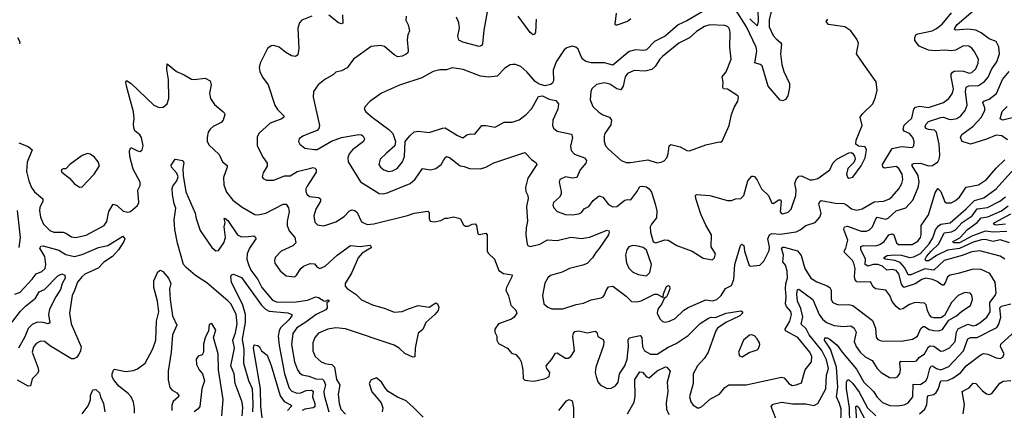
# Model space of a CAD drawing. Extents: x 1550320 to 1685906, y 509093 to 640511.
# Tile 180 of 256: x 1613882 to 1621176, y 532166 to 535058. Entities that reach past the tile are written whole.
import ezdxf

# ---------------------------------------------------------------- set-up
doc = ezdxf.new("R2010")
doc.units = 0

msp = doc.modelspace()

# ---------------------------------------------------------------- linework, layer by layer
at = {"layer": '0CON20XD'}
for points in [[(1619348.4, 535225), (1619353.2, 535045), (1619345, 535013.1), (1619292.1, 535065)], [(1618942, 535118), (1618825, 535049), (1618760, 535020), (1618663.1, 534935), (1618585, 534897.1), (1618525, 534834.4), (1618505, 534830), (1618445, 534833.6), (1618398.3, 534821.7), (1618275, 534720), (1618215, 534739.1), (1618115, 534737.3), (1618075, 534747.8), (1618048.2, 534768.2), (1618020.3, 534840.3), (1618003.3, 534855), (1617975, 534860.6), (1617935, 534848.6), (1617915.6, 534834.4), (1617855.6, 534745), (1617834.3, 534685), (1617837.5, 534605), (1617826.2, 534585), (1617815, 534578), (1617775, 534567.5), (1617730.3, 534580.3), (1617701.3, 534601.3), (1617638.3, 534671.7), (1617595, 534711.2), (1617555, 534726.7), (1617535, 534726.7), (1617516.7, 534723.3), (1617475, 534698.8), (1617419.3, 534640.7), (1617355, 534631.1), (1617295, 534638.6), (1617168.3, 534688.3), (1617085, 534702.5), (1617045, 534687.5), (1616995, 534687.5), (1616945, 534674), (1616861.7, 534628.3), (1616695, 534574.2), (1616563.3, 534515), (1616475, 534451.2), (1616441.2, 534415), (1616433.8, 534395), (1616446.2, 534375), (1616492.5, 534335), (1616615.8, 534245), (1616645.8, 534215), (1616666.1, 534156.1), (1616661.2, 534125), (1616600.4, 534069.6), (1616552.5, 534025), (1616542, 533985), (1616554, 533965), (1616580, 533945), (1616615, 533934.4), (1616645, 533938.1), (1616677.5, 533955), (1616716.9, 534005), (1616731.9, 534045), (1616738.8, 534155), (1616771.2, 534198.8), (1616805, 534226.4), (1616835, 534232.9), (1616915, 534222.7), (1617014.3, 534255.7), (1617035, 534257.3), (1617125, 534201.5), (1617165.9, 534184.1), (1617195, 534205.6), (1617225, 534212.5), (1617255, 534210), (1617306.6, 534273.4), (1617335, 534274.5), (1617405, 534262.2), (1617472.1, 534297.9), (1617531.3, 534298.7), (1617583, 534317), (1617633, 534357), (1617675, 534401.4), (1617725, 534490), (1617755, 534494), (1617805, 534470.6), (1617855, 534460), (1617874.4, 534435), (1617868.5, 534395), (1617832.1, 534315), (1617828.5, 534275), (1617835.6, 534255), (1617863.3, 534233.3), (1617969.5, 534209.5), (1617978.5, 534185), (1617962.3, 534122.3), (1617968.1, 534088.1), (1617992.6, 534062.6), (1618065.6, 534035), (1618080.9, 534015), (1618075.2, 533994.8), (1618034.6, 533945), (1618009.4, 533890.6), (1617975, 533883.8), (1617925, 533895.5), (1617883.8, 533875), (1617878, 533855), (1617894.3, 533785), (1617893, 533767), (1617880.8, 533745), (1617837.5, 533705), (1617832.9, 533685), (1617838.6, 533665), (1617865, 533638.1), (1617925, 533616.5), (1617975, 533612.9), (1618025, 533619.4), (1618045, 533630.8), (1618062.9, 533657.1), (1618099.2, 533675), (1618131.2, 533718.8), (1618175, 533752.9), (1618202.9, 533742.9), (1618245, 533688.9), (1618275, 533672.2), (1618305, 533674.2), (1618365, 533722.2), (1618385, 533727.5), (1618410, 533725), (1618455, 533782.9), (1618477.1, 533822.9), (1618495, 533826.4), (1618525, 533820), (1618545, 533805.5), (1618561.8, 533781.8), (1618590.9, 533695), (1618601.7, 533641.7), (1618599.7, 533590.3), (1618562, 533545), (1618554, 533525), (1618554.1, 533484.1), (1618573.8, 533413.8), (1618595, 533406.2), (1618662.4, 533427.6), (1618685, 533425.6), (1618751.2, 533385), (1618863.5, 533343.5), (1618945, 533293.3), (1619015, 533280)], [(1618915, 532184), (1618935, 532193.3), (1618999.6, 532250.4), (1619066.9, 532285), (1619105, 532335.6), (1619135, 532353.6), (1619265, 532355.4), (1619525, 532410), (1619545.4, 532405.4), (1619580.8, 532365), (1619605, 532350.6), (1619635, 532353.3), (1619675, 532370), (1619700, 532465), (1619747.3, 532525), (1619750, 532565), (1619735, 532595.5), (1619647.3, 532705), (1619554.5, 532755), (1619553, 532767), (1619586.6, 532825), (1619598.8, 532875), (1619595, 532898), (1619562.5, 532935), (1619554.6, 532955), (1619560.9, 533005), (1619555.2, 533065), (1619558.6, 533105), (1619570, 533145), (1619568.9, 533195), (1619555, 533239.2), (1619536.4, 533265), (1619540.4, 533315), (1619525.5, 533365), (1619535, 533374.5), (1619545, 533373.9), (1619645, 533346.5), (1619671.2, 533311.2), (1619697.7, 533215), (1619743.1, 533145), (1619786.9, 533116.9), (1619865, 533088), (1619884.3, 533074.3), (1619892.7, 533055), (1619894.5, 532985), (1619905, 532963.1), (1619945, 532945.5), (1620025, 532948.8), (1620055, 532941.2), (1620200.8, 532830.8), (1620223.2, 532775), (1620226.4, 532706.4), (1620240.2, 532690.2), (1620265, 532681.1), (1620412.6, 532677.4), (1620497.2, 532692.8), (1620533.8, 532715), (1620558.9, 532771.1), (1620575, 532785.7), (1620585.6, 532785.6), (1620618.8, 532765), (1620655, 532757.3), (1620692.5, 532755), (1620719.4, 532765), (1620766.6, 532833.4), (1620823.1, 532865), (1620861.1, 532898.9), (1620927.1, 532942.9), (1620940, 532985), (1620935, 533017.5), (1620924.2, 533034.2), (1620885, 533038.5), (1620835, 533016.4), (1620784.6, 532965), (1620733.3, 532866.7), (1620705, 532851.4), (1620655, 532851.1), (1620636.5, 532856.5), (1620622.2, 532872.2), (1620606.7, 532905), (1620596.6, 532946.6), (1620585, 532960), (1620515, 532963.1), (1620475, 532949.6), (1620425, 532916.4), (1620402.7, 532912.7), (1620375, 532933.8), (1620345, 532972), (1620329.5, 533015), (1620298, 533055), (1620223.3, 533065), (1620205, 533078.8), (1620185, 533117.5), (1620114.5, 533114.5), (1620085, 533118.1), (1620071.7, 533131.7), (1620066.3, 533156.3), (1620070.4, 533215), (1620062.5, 533255), (1620052.1, 533275), (1619992, 533335), (1619990, 533345), (1620003.3, 533365), (1620018.4, 533425), (1619987.9, 533505), (1619991.4, 533525), (1620015, 533529.2), (1620115, 533493.3), (1620155, 533492.9), (1620176.9, 533503.1), (1620200.5, 533525), (1620225, 533584.3), (1620235, 533594.5), (1620298.5, 533581.5), (1620315, 533588.5), (1620375, 533642.5), (1620447.1, 533665), (1620497.8, 533722.2), (1620537.5, 533815), (1620546.8, 533855), (1620537.6, 533905), (1620494.6, 533975), (1620493.1, 533986.9), (1620506.9, 533993.1), (1620555, 533996.7), (1620615, 533976.7), (1620645, 533977.5), (1620684.1, 534005.9), (1620693.8, 534025), (1620697.8, 534055), (1620693.1, 534135), (1620673.6, 534225), (1620659.6, 534239.6), (1620614.2, 534244.2), (1620595, 534252.9), (1620589.2, 534265), (1620595, 534282.7), (1620615.6, 534305), (1620705, 534334.8), (1620725, 534336.5), (1620765, 534321), (1620785, 534320), (1620825, 534327.1), (1620855.2, 534344.8), (1620885.5, 534384.5), (1620900.3, 534425), (1620887.7, 534525), (1620893, 534557), (1620912.6, 534567.4), (1620985, 534569.7), (1621030.6, 534599.4), (1621056.9, 534633.1), (1621084.8, 534695), (1621120, 534745), (1621141.2, 534805), (1621136.5, 534856.5), (1621115, 534896.5), (1621065, 534915.4), (1621005, 534961.6), (1620965, 534980.8), (1620905, 534986.7), (1620815, 534979.4), (1620808.6, 534985), (1620810.4, 534995), (1620827.8, 535022.2), (1620945.9, 535124.1)], [(1619448.3, 535118.3), (1619433.5, 535056.5), (1619435, 535004), (1619465, 534940.8), (1619485, 534915.8), (1619519.4, 534889.4), (1619525.7, 534875.7), (1619518.6, 534805), (1619528.9, 534725), (1619541.8, 534675), (1619585.6, 534584.4), (1619585.7, 534555), (1619573.3, 534495), (1619555, 534466.7), (1619535, 534456.7), (1619515, 534462.5), (1619425.9, 534565.9), (1619381.4, 534715), (1619367, 534727), (1619329.1, 534739.1), (1619342.8, 534825), (1619338.9, 534855), (1619267.2, 535005), (1619185, 535133.8)], [(1616046.7, 535085), (1615972.5, 535055), (1615954.4, 535035), (1615941.9, 534995), (1615950, 534845), (1615943.6, 534796.4), (1615925, 534784.4), (1615895, 534790.5), (1615853.7, 534813.7), (1615805, 534855.6), (1615765, 534865.6), (1615745, 534864.4), (1615717.5, 534845), (1615664.4, 534735), (1615655.7, 534705), (1615660.8, 534675), (1615681.3, 534631.3), (1615723.1, 534575), (1615771.8, 534425), (1615792, 534392), (1615840, 534345), (1615838.8, 534335), (1615823.8, 534325), (1615738.5, 534291.5), (1615654.3, 534215), (1615642.2, 534187.8), (1615641.1, 534125), (1615685, 534037.1), (1615715.6, 533995), (1615715.5, 533974.5), (1615686.7, 533925), (1615677.5, 533895), (1615685, 533882.5), (1615710.5, 533870.5), (1615765, 533869.2), (1615845, 533902.2), (1615885, 533900.6), (1615936.6, 533933.4), (1616039.2, 533959.2), (1616055, 533964), (1616068.8, 533958.8), (1616077.5, 533947.5), (1616077.7, 533927.7), (1616010.5, 533825), (1616001.8, 533805), (1616001.9, 533785), (1616010, 533765), (1616028.6, 533748.6), (1616095, 533742.2), (1616110.3, 533730.3), (1616110.5, 533715), (1616076.5, 533655), (1616061.5, 533605), (1616068.3, 533558.3), (1616088.3, 533538.3), (1616135, 533532.5), (1616225, 533561.8), (1616285, 533601.5), (1616325, 533642), (1616345, 533649.2), (1616365.2, 533645.2), (1616381.4, 533631.4), (1616415, 533561.8), (1616455, 533542.3), (1616505, 533546.8), (1616755, 533606.9), (1616805, 533625.7), (1616905, 533640), (1616915, 533630), (1616914.3, 533585), (1616923.8, 533565), (1616955, 533561.5), (1617000.8, 533570.8), (1617035, 533589.2), (1617055, 533587.5), (1617095, 533598), (1617145.8, 533585.8), (1617169.7, 533539.7), (1617185, 533530), (1617205, 533530), (1617235, 533543.8), (1617256.1, 533546.1), (1617266, 533535), (1617275, 533472.5), (1617285, 533467.5), (1617335, 533476.7), (1617345.9, 533465.9), (1617344.2, 533345), (1617355, 533326.2), (1617398.6, 533285), (1617431.5, 533201.5), (1617465, 533178.1), (1617529.2, 533169.2), (1617527.5, 533155), (1617487.5, 533075), (1617484.2, 533054.2), (1617502.3, 533012.3), (1617520, 532945), (1617558, 532908), (1617564, 532885), (1617544.3, 532855), (1617525, 532840), (1617428.8, 532805), (1617403.2, 532766.8), (1617400.8, 532745), (1617416, 532715), (1617416.2, 532685), (1617430.3, 532660.3), (1617496.7, 532625), (1617525, 532590), (1617558.1, 532578.1), (1617586, 532545), (1617596, 532525), (1617608.8, 532465), (1617611.2, 532401.2), (1617625, 532390), (1617645, 532386.7), (1617685, 532382.5), (1617715, 532387.5), (1617778.3, 532401.7), (1617803.3, 532415), (1617808.8, 532445), (1617786.2, 532475), (1617782, 532495), (1617824.4, 532545), (1617850.3, 532589.7), (1617865, 532590.8), (1617925, 532552.2), (1617945, 532551.1), (1617965, 532562.9), (1617993.1, 532605), (1617980, 532715), (1617984.2, 532735), (1617995, 532749.2), (1618025, 532753.1), (1618085, 532740), (1618145, 532750.8), (1618158.8, 532745), (1618165, 532713.3), (1618205, 532690), (1618210, 532675), (1618206.4, 532645), (1618150.4, 532485), (1618146.4, 532446.4), (1618151.5, 532415), (1618166.3, 532376.3), (1618185, 532352.5), (1618235, 532327.5), (1618265, 532329.2), (1618295, 532347.1), (1618315.3, 532374.7), (1618325.4, 532435), (1618364.1, 532495), (1618382.9, 532545), (1618392.1, 532637.9)], [(1616745.7, 535085), (1616743.1, 535055), (1616759.2, 535019.2), (1616769.4, 534975), (1616756.9, 534945), (1616752.4, 534907.6), (1616760.6, 534829.4), (1616756.5, 534813.5), (1616745, 534802), (1616715, 534788.1), (1616683.4, 534783.4), (1616655, 534797.1), (1616585, 534859.4), (1616555, 534865.6), (1616485, 534858.6), (1616353.8, 534766.2), (1616309.1, 534700.9), (1616265, 534680), (1616225, 534670), (1616207.5, 534652.5), (1616143.8, 534615), (1616092.5, 534575), (1616058.6, 534525), (1616055.6, 534485), (1616103.5, 534275), (1616097.7, 534252.3), (1616085, 534237.1), (1616026.7, 534215), (1615978.8, 534195), (1615953.3, 534175), (1615946.7, 534155), (1615956.7, 534135), (1615995, 534105.7), (1616065.7, 534095.7), (1616085, 534097.8), (1616192.4, 534157.6), (1616265.5, 534185.5), (1616395, 534207.5), (1616413.3, 534205), (1616427.5, 534195), (1616437.1, 534175), (1616429.4, 534155), (1616348.2, 534095), (1616322.5, 534065), (1616312, 534035), (1616315, 534006.2), (1616406.2, 533856.2), (1616545, 533770), (1616575, 533767.5), (1616605, 533775.7), (1616775, 533845.7), (1616812.8, 533877.2), (1616865, 533956.9), (1616925, 533947.1), (1616966, 533956), (1617005.3, 533984.7), (1617035, 534038), (1617045, 534045.7), (1617065, 534037.8), (1617145, 533975.8), (1617175, 533971.4), (1617215, 533955.8), (1617295, 533954.2), (1617335, 533965.8), (1617395, 533999.2), (1617625, 534073.3), (1617672.5, 534022.5), (1617708.9, 533998.9), (1617712.5, 533985), (1617646.2, 533885), (1617630, 533815), (1617630.5, 533785), (1617645.6, 533755), (1617648.5, 533735), (1617636.7, 533675), (1617644.1, 533565.9), (1617634.4, 533515.6), (1617632.9, 533465), (1617641.2, 533395), (1617647.5, 533385), (1617665, 533378), (1617735, 533396), (1617791.3, 533428.7), (1617865, 533422.5), (1617965, 533446.8), (1618045, 533438.6), (1618103.2, 533446.8), (1618235, 533499.2), (1618247.5, 533495), (1618250, 533485), (1618243.1, 533465), (1618175, 533362.5), (1618150, 533335), (1618126.2, 533295), (1618085, 533253.8), (1618055, 533240), (1617955, 533215.6), (1617901.1, 533188.9), (1617815, 533162.9), (1617795, 533146), (1617772, 533108), (1617755.7, 533015), (1617766.2, 532955), (1617795, 532928.8), (1617825, 532916), (1617905, 532916.4), (1618005, 532949.5), (1618059.8, 532960.2), (1618116.9, 532983.1), (1618190.3, 532999.7), (1618204.2, 533005.8), (1618215, 533020), (1618227.9, 533052.1), (1618245, 533080), (1618275, 533084.2), (1618375, 533011.4), (1618415, 532972.5), (1618455, 532968.2), (1618485, 532976.8), (1618585, 533024.6), (1618605, 533024.6), (1618648.8, 533001.2), (1618652.7, 533027.3), (1618675, 533083.3), (1618689.5, 533089.5), (1618695.5, 533085.5), (1618697.3, 533065), (1618684, 533025), (1618675, 533006.7), (1618656, 532994), (1618640, 532955), (1618610.6, 532915), (1618604.6, 532885.4), (1618623.6, 532843.6), (1618644, 532824), (1618665, 532819.5)], [(1616272.9, 535095), (1616276.7, 535033.3), (1616265, 535027.5), (1616245, 535033.8), (1616171.7, 535091.7)], [(1617344.7, 535115.3), (1617320, 534980), (1617311.4, 534878.6), (1617304.5, 534865.5), (1617285, 534860), (1617165, 534890.9), (1617136.5, 534906.5), (1617127.8, 534935), (1617139.1, 534995), (1617135.5, 535035), (1617117.3, 535077.3)], [(1617707.5, 535062.5), (1617702.5, 534965), (1617695, 534948), (1617685, 534945.8), (1617665, 534961.9), (1617575.4, 535085)], [(1618410, 535065), (1618383.8, 535045), (1618305, 535016.2), (1618295, 535017.5), (1618292.5, 535025), (1618302.3, 535105)], [(1618665, 532819.5), (1618695, 532824.5), (1618739.2, 532845), (1618802.3, 532907.7), (1618834, 532926), (1618965, 532982.5), (1619015, 532976.7), (1619045.6, 532985), (1619080, 533015), (1619111.3, 533068.7), (1619155, 533090.6), (1619173.8, 533135), (1619178.8, 533245), (1619222.9, 533385), (1619231.2, 533395), (1619246.9, 533385), (1619252.5, 533345), (1619287.3, 533237.3), (1619295, 533232.5), (1619365, 533240.4), (1619395, 533271.1), (1619435, 533350), (1619437.2, 533375), (1619424.4, 533434.4), (1619437.8, 533465), (1619455, 533473.9), (1619515, 533469), (1619635, 533487.7), (1619665, 533500.9), (1619705, 533533.3), (1619775, 533555.8), (1619808.6, 533595), (1619818.5, 533625), (1619802.2, 533695), (1619808.7, 533711.3), (1619820.5, 533719.5), (1619925, 533699.3), (1619987.4, 533697.4), (1620008.1, 533688.1), (1620045, 533656.2), (1620085, 533647.8), (1620123.6, 533656.4), (1620211.7, 533708.3), (1620285, 533715.4), (1620325, 533731.8), (1620345, 533747.9), (1620395.2, 533804.8), (1620416.1, 533845), (1620425.3, 533875), (1620419.1, 533915), (1620395, 533955.5), (1620375, 533970.4), (1620287.8, 533957.8), (1620275.8, 533965.8), (1620274.7, 533984.7), (1620345, 534103.3), (1620415, 534117.8), (1620495, 534112.5), (1620506, 534125), (1620509.4, 534155), (1620498.2, 534185), (1620475, 534214.6), (1620435, 534232.7), (1620427.1, 534245), (1620435, 534278.1), (1620491.4, 534328.6), (1620505.4, 534394.6), (1620519.2, 534410.8), (1620546.9, 534416.9), (1620615, 534406.7), (1620725, 534443.5), (1620765, 534474.2), (1620791.5, 534515), (1620800.8, 534545), (1620782.4, 534635), (1620783.2, 534655), (1620791.5, 534668.5), (1620805, 534676.4), (1620835, 534680), (1620875, 534676.5), (1620915, 534662.7), (1620935, 534665.6), (1620965, 534692.9), (1620983.1, 534735), (1620984.2, 534765), (1620952.9, 534825), (1620936.3, 534846.3), (1620912.4, 534862.4), (1620875, 534863.1), (1620815, 534833.3), (1620785, 534826.2), (1620735, 534832.9), (1620665, 534827.7), (1620615, 534831.5), (1620545, 534861.4), (1620514.6, 534904.6), (1620513.5, 534925), (1620520.6, 534945), (1620536.1, 534953.9), (1620642.5, 534975), (1620675, 534991.8), (1620715, 535025.4), (1620785, 535109.5)], [(1619015, 533280), (1619030, 533295), (1619035.8, 533325), (1619005.7, 533375), (1619008, 533465), (1618965, 533536.2), (1618927.5, 533617.5), (1618890.7, 533735), (1618889.2, 533755), (1618895, 533763.8), (1618995, 533755.6), (1619125, 533720), (1619155, 533720), (1619185, 533730.8), (1619225, 533733.8), (1619246, 533755), (1619275.7, 533864.3), (1619305, 533900), (1619315, 533900), (1619325, 533896.2), (1619345, 533868.8), (1619377.8, 533805), (1619430, 533755), (1619455, 533700), (1619465, 533697.5), (1619505, 533724.2), (1619515, 533723.8), (1619523.8, 533715), (1619515.8, 533635), (1619525, 533622), (1619535, 533620.8), (1619575, 533632.5), (1619597.1, 533655), (1619632.9, 533755), (1619634.5, 533795), (1619625.5, 533845), (1619635, 533874), (1619655, 533898.6), (1619675, 533902.5), (1619735, 533872.2), (1619755, 533871.1), (1619795, 533882.1), (1619883.5, 533945), (1619906.9, 533995), (1619934.6, 534025.4), (1620025, 534071.2), (1620043.6, 534073.6), (1620055, 534067.5), (1620067.3, 534047.3), (1620071.2, 534025), (1620060.5, 533999.5), (1620017.5, 533955), (1620008, 533915), (1620015, 533892.5), (1620025, 533883.8), (1620055, 533891.2), (1620116.2, 533975), (1620145.8, 534035), (1620156.2, 534095), (1620146.1, 534116.1), (1620095, 534121.2), (1620076.2, 534136.2), (1620079.2, 534165), (1620122.7, 534275), (1620108.1, 534335), (1620127.3, 534362.7), (1620201.4, 534435), (1620222.9, 534485), (1620234.2, 534535), (1620226.8, 534596.8), (1620135, 534726.7), (1620082, 534805), (1620096, 534885), (1620085, 534912.5), (1620040, 534975), (1619995, 535004.3), (1619875, 535023.3), (1619857.5, 535045), (1619869.3, 535060.7)], [(1618605, 533999.2), (1618635, 534001.8), (1618656.6, 534013.4), (1618676.7, 534035), (1618686.9, 534065), (1618693.1, 534125), (1618705, 534132.9), (1618776.1, 534116.1), (1618825, 534090), (1618845, 534085.8), (1618965, 534131.9), (1619065, 534152.5), (1619075, 534150), (1619085, 534157.5), (1619139.2, 534275), (1619156, 534355), (1619175, 534407.5), (1619202, 534455), (1619207.5, 534485), (1619202.5, 534495), (1619125, 534544), (1619096.2, 534546.2), (1619090, 534555), (1619092.7, 534595), (1619085.7, 534635), (1619115, 534671.2), (1619152.9, 534765), (1619143.5, 534855), (1619144.4, 534965), (1619137.1, 534995), (1619125, 535008.1), (1619105, 535014.4), (1618995, 535020.4), (1618955, 535007.9), (1618895, 534970.9), (1618845, 534922.7), (1618765, 534883.8), (1618643.8, 534785), (1618624, 534765), (1618589, 534711), (1618565, 534689.2), (1618515, 534676.6), (1618435, 534680.8), (1618385, 534659.1), (1618366.4, 534633.7), (1618352.5, 534565), (1618335, 534539.4), (1618305, 534546.9), (1618255, 534580.8), (1618215, 534590.9), (1618155, 534577.8), (1618120.8, 534545), (1618113.1, 534525), (1618108.1, 534465), (1618128.9, 534415), (1618172.6, 534372.6), (1618203.3, 534353.3), (1618252, 534335), (1618266.5, 534315), (1618261.7, 534278.3), (1618217.5, 534215), (1618210.9, 534195), (1618211.2, 534155), (1618220.9, 534125), (1618240.5, 534100.5), (1618338.6, 534015), (1618375, 534001.1), (1618408.3, 534001.7), (1618535, 534021.1), (1618605, 533999.2)], [(1613866.2, 534925), (1613883.8, 534895), (1613880, 534880)], [(1613875, 534145.7), (1613945, 534118), (1613973.3, 534095), (1613938, 534002), (1613933.5, 533935), (1613949.1, 533865), (1613968.5, 533815), (1613992.1, 533782.1), (1614052.4, 533732.4), (1614053.3, 533715), (1614031.9, 533668.1), (1614028.2, 533645), (1614035.5, 533595), (1614058.1, 533545), (1614105, 533495.8), (1614135.6, 533485.6), (1614205, 533483.6), (1614225, 533477.5), (1614265, 533450.9), (1614295, 533444.7), (1614375, 533463.1), (1614506.9, 533535), (1614527.3, 533562.8), (1614542.3, 533637.8), (1614575, 533692.5), (1614605, 533682.5), (1614649.5, 533639.5), (1614682, 533632), (1614702.2, 533637.8), (1614755, 533681.4), (1614764.5, 533705), (1614756, 533795), (1614775, 533830), (1614775.7, 533855), (1614721.5, 533951.5), (1614696.9, 534045), (1614694.3, 534085.7), (1614705, 534112.5), (1614755, 534086.2), (1614775, 534082.5), (1614788.8, 534095), (1614796, 534125), (1614783.8, 534185), (1614772, 534205), (1614735.6, 534235.6), (1614727, 534257), (1614725.8, 534285.8), (1614729.4, 534325), (1614724.4, 534375), (1614672.9, 534565), (1614668.8, 534595), (1614673.3, 534606.7), (1614708.8, 534585), (1614875, 534425.7), (1614915, 534408.6), (1614945, 534409.2), (1614975, 534434), (1614987.9, 534475), (1614984.6, 534615), (1614970.9, 534689.1), (1614975, 534730), (1615044.8, 534674.8), (1615100.6, 534650.6), (1615155, 534616.9), (1615175, 534614.3), (1615255, 534626), (1615292, 534605), (1615300, 534575), (1615288.1, 534515), (1615295.6, 534475), (1615325, 534430), (1615387.7, 534377.7), (1615400, 534365), (1615401.2, 534355), (1615389.2, 534315), (1615374.5, 534295.5), (1615315, 534267.5), (1615292, 534248), (1615278.5, 534225), (1615270, 534185), (1615271.5, 534155), (1615285, 534128.6), (1615360, 534060), (1615385, 534004.2), (1615418.5, 533978.5), (1615420, 533965), (1615391.7, 533888.3), (1615395.3, 533835), (1615415, 533780.5), (1615461.2, 533721.2), (1615530.1, 533670.1), (1615625, 533615.5), (1615645, 533613.5), (1615705.7, 533625.7), (1615835, 533690.8), (1615855, 533691.2), (1615874.5, 533664.5), (1615879.5, 533635), (1615862.5, 533565), (1615862.5, 533535), (1615879.1, 533495), (1615921.5, 533445), (1615928.1, 533405), (1615905, 533383.1), (1615818.8, 533345), (1615775, 533296.7), (1615769.2, 533275), (1615772.5, 533255), (1615812.5, 533197.5), (1615855, 533160.8), (1615920, 533155), (1615933.6, 533166.4), (1615965, 533216.2), (1615985, 533232), (1616035, 533253.8), (1616065, 533250), (1616086.7, 533225), (1616105, 533216), (1616145, 533233.3), (1616235, 533315.6), (1616333.2, 533386.8), (1616405, 533378.9), (1616475, 533388.1), (1616487.5, 533375), (1616481.2, 533365), (1616420.2, 533329.8), (1616390.4, 533295), (1616342.2, 533185), (1616293.1, 533105), (1616293.1, 533085), (1616307.6, 533067.6), (1616375, 533022.1), (1616415, 532983.5), (1616495, 532946.2), (1616589.9, 532919.9), (1616655, 532892.8), (1616715, 532897.8), (1616762.2, 532917.8), (1616835, 532941.1), (1616915, 532929.5), (1616965, 532962.5), (1616977.5, 532955), (1616988.3, 532928.3), (1616982, 532905), (1616957.5, 532875), (1616891.2, 532815), (1616868.8, 532765), (1616832.9, 532737.1), (1616811.9, 532625), (1616808.8, 532561.2), (1616795, 532560), (1616735.8, 532585.8), (1616694, 532625), (1616655, 532648.9), (1616295, 532767.8), (1616225, 532775.4), (1616165, 532766.9), (1616095, 532737.1), (1616067.8, 532705), (1616054.6, 532665.4), (1616054.3, 532605), (1616071.4, 532565), (1616115, 532525.6), (1616145, 532511.8), (1616171.8, 532508.2), (1616195, 532503.8), (1616213.1, 532485), (1616229.4, 532395), (1616253.6, 532355), (1616241.4, 532285), (1616250, 532215), (1616262.2, 532175), (1616295, 532136.7)], [(1621199.1, 534169.1), (1621157.6, 534197.6), (1621115, 534202.5), (1621045, 534173.2), (1620925, 534136.2), (1620863.8, 534155), (1620852.5, 534185), (1620861.8, 534208.2), (1620942.4, 534267.6), (1621005, 534333.1), (1621032.7, 534385), (1621031.8, 534405), (1621017.3, 534445), (1621025.3, 534454.7), (1621065, 534469.7), (1621117.7, 534512.3), (1621163.9, 534615), (1621212, 534675)], [(1621235, 534330), (1621165, 534314.5), (1621146, 534325), (1621161.4, 534378.6), (1621196.7, 534415)], [(1614325, 533816.7), (1614345, 533820), (1614433.6, 533915), (1614473.1, 533975), (1614464.2, 534005), (1614435, 534040), (1614405, 534062), (1614384.1, 534065.9), (1614345, 534052), (1614253.3, 533985), (1614225, 533952.5), (1614205, 533953.3), (1614190, 533945), (1614195, 533930), (1614250, 533885), (1614285, 533843.8), (1614325, 533816.7)], [(1615531.1, 532125), (1615535.8, 532185), (1615530, 532225), (1615479.3, 532365), (1615470.2, 532435), (1615446, 532495), (1615472.3, 532625), (1615460.9, 532685), (1615480.6, 532739.4), (1615493, 532805), (1615485, 532878.6), (1615445, 532953.6), (1615425.4, 532975), (1615268.3, 533108.3), (1615184.2, 533165), (1615115, 533222), (1615096, 533245), (1615052.1, 533402.1), (1615031.9, 533505), (1615025.6, 533575), (1615037.6, 533662.4), (1615027.5, 533695), (1615013.4, 533763.4), (1615012, 533808), (1615015.8, 533824.2), (1615045, 533863.8), (1615055.6, 533895), (1615045, 533922.5), (1615005.5, 533965), (1615005, 533980), (1615035, 534026.2), (1615090, 534015), (1615096.8, 533996.8), (1615090.8, 533955), (1615093.5, 533905), (1615113.2, 533783.2), (1615182.7, 533625), (1615188.9, 533585), (1615218.2, 533498.2), (1615305, 533370), (1615335, 533347.5), (1615355, 533348), (1615395.4, 533405), (1615406.9, 533445), (1615397.5, 533525), (1615403.3, 533555), (1615397.5, 533585), (1615402, 533588), (1615425, 533572), (1615494.4, 533464.4), (1615525, 533450.6), (1615575, 533452.4), (1615617.2, 533457.2), (1615628.5, 533448.5), (1615632.1, 533435), (1615585.3, 533365), (1615566, 533325), (1615563.8, 533285), (1615576.2, 533245), (1615595, 533204.5), (1615646, 533135), (1615674.7, 533075), (1615755, 532981.8), (1615785, 532969.5), (1615912.6, 532967.4), (1616015, 532981.3), (1616075, 533006.2), (1616095, 533001.8), (1616135, 532975.8), (1616147, 532973), (1616165, 532982.5), (1616177, 532977), (1616158.3, 532961.7), (1616161.1, 532925), (1616150.2, 532909.7), (1616077.5, 532875), (1616002.8, 532817.2), (1615935, 532776), (1615906.6, 532735), (1615896.1, 532653.9), (1615918.4, 532525), (1615940.3, 532465)], [(1620063.8, 532773.8), (1620078.5, 532745), (1620064.2, 532674.2), (1620078.3, 532638.3), (1620109.6, 532595), (1620145, 532561.8), (1620198.5, 532535), (1620235.5, 532475), (1620265, 532444.5), (1620325, 532408.9), (1620364.4, 532405.6), (1620385, 532414.2), (1620402.3, 532437.7), (1620408, 532465), (1620402.9, 532517.1), (1620410.7, 532529.3), (1620503.1, 532526.9), (1620525, 532532.5), (1620544.4, 532555.6), (1620585.5, 532584.5), (1620615, 532635.5), (1620626.4, 532643.6), (1620655, 532640.7), (1620705, 532603.4), (1620726.4, 532606.4), (1620771.2, 532628.8), (1620811.4, 532675), (1620821.6, 532745), (1620835, 532768.2), (1620905, 532803.5), (1620945, 532792.2), (1620965, 532796.2), (1620995, 532812.4), (1621046.5, 532855), (1621070.5, 532895), (1621070, 532965), (1621108.2, 533015), (1621115.2, 533034.7), (1621108.2, 533115), (1621068.6, 533178.6), (1621005, 533208.9), (1620945, 533209.6), (1620835, 533177.5), (1620775, 533167.1), (1620755, 533153.8), (1620741.8, 533115), (1620725, 533093.1), (1620715, 533092.2), (1620679.8, 533119.8), (1620645, 533135.3), (1620595, 533144), (1620565, 533134.7), (1620515, 533102.2), (1620431.9, 533075), (1620415, 533098.9), (1620396, 533175), (1620375, 533199.8), (1620345, 533208.3), (1620305, 533202.8), (1620275, 533232.9), (1620239.2, 533245), (1620205, 533246.2), (1620165, 533233.1), (1620145, 533244.7), (1620147.8, 533287.8), (1620112.6, 533355), (1620112.6, 533377.4), (1620132.9, 533387.1), (1620225, 533384.7), (1620255, 533393.4), (1620287.3, 533415), (1620321.1, 533465), (1620345, 533473.5), (1620357.5, 533465), (1620378.1, 533405), (1620393.3, 533393.3), (1620494.5, 533394.5), (1620535, 533418.2), (1620554.6, 533445), (1620561.1, 533465), (1620560, 533535), (1620615, 533611.9), (1620664.7, 533775.3), (1620685, 533808), (1620705, 533786.2), (1620735, 533710), (1620747, 533703), (1620782.9, 533702.9), (1620815, 533718.5), (1620845, 533744.4), (1620893, 533817), (1620985, 533836), (1621044.4, 533875.6), (1621115, 533959.6), (1621181, 534019)], [(1621181.1, 533285), (1621145.8, 533305.8), (1620996, 533346), (1620935, 533337.9), (1620865, 533311.7), (1620731.2, 533275), (1620655, 533204.5), (1620587.2, 533212.8), (1620485, 533168.3), (1620465, 533167.6), (1620439.6, 533219.6), (1620405, 533260), (1620365, 533274.3), (1620294.4, 533285), (1620282.5, 533295), (1620309.3, 533310.7), (1620365, 533316), (1620415, 533313.4), (1620475, 533296), (1620505, 533301), (1620555, 533327.9), (1620620.8, 533399.2), (1620647.8, 533442.2), (1620667.1, 533502.9), (1620689.2, 533530.8), (1620707.2, 533542.8), (1620775.4, 533554.6), (1620895, 533656.2), (1620955, 533720), (1621025, 533738.7), (1621115, 533805.8), (1621269.7, 533975)], [(1621215, 533405.3), (1621145, 533428), (1621093.9, 533416.1), (1621035, 533430.2), (1621007.5, 533427.5), (1620945, 533411.3), (1620845, 533363.3), (1620755, 533350.5), (1620675, 533311), (1620616.9, 533273.1), (1620595, 533272.1), (1620590.7, 533285), (1620600.3, 533305), (1620634.9, 533345), (1620691, 533399), (1620730.8, 533479.2), (1620785, 533486.5), (1620815, 533501.6), (1620864.9, 533555.1), (1620938.6, 533605), (1620975, 533656.5), (1621052.9, 533667.1), (1621142.2, 533715), (1621185, 533746.6)], [(1621195, 533489.4), (1621095, 533484.3), (1621035, 533492.4), (1620935, 533454.2), (1620845, 533405.2), (1620799.6, 533405), (1620795.4, 533415), (1620814.9, 533425.1), (1620846.2, 533443.8), (1620903.4, 533505), (1620974.5, 533555.5), (1621005, 533590), (1621055, 533598.6), (1621155, 533642), (1621205, 533680.7)], [(1613878, 533372), (1613888.5, 533445), (1613865.4, 533644.6)], [(1621185, 533543.2), (1621115.8, 533535.8), (1621096.7, 533545), (1621105.5, 533555), (1621225, 533620.7)], [(1613845, 533025.8), (1613885, 533040.6), (1613974.4, 533135.6), (1614003.7, 533176.3), (1614046.9, 533193.1), (1614069.5, 533215), (1614075.4, 533245), (1614068.8, 533305), (1614030.9, 533365), (1614038.5, 533381.5), (1614055, 533384.6), (1614171, 533351), (1614225, 533318.3), (1614287.5, 533305), (1614345, 533319.4), (1614465, 533370.3), (1614535, 533386.7), (1614645, 533454.2), (1614660.6, 533435), (1614654.5, 533415), (1614613.5, 533355), (1614570, 533305), (1614505, 533261.9), (1614462.6, 533217.4), (1614365, 533172.5), (1614342.2, 533155), (1614310.3, 533115), (1614287.2, 533052.8), (1614270.4, 533015), (1614251.1, 532885), (1614263.3, 532805), (1614337.5, 532635), (1614332.9, 532605), (1614320.3, 532579.7), (1614303.2, 532556.8), (1614284.2, 532545.8), (1614265, 532545.7), (1614110.5, 532640.5), (1614065, 532674.6), (1614035, 532676.5), (1614005, 532659.5), (1613985, 532632.5), (1613975.4, 532595), (1614018, 532478), (1614021.2, 532455), (1614012.9, 532437.1), (1613975, 532399.2), (1613962.4, 532347.6), (1613945, 532345.5), (1613865, 532388.9)], [(1618525, 533161.4), (1618550, 533185), (1618563.8, 533245), (1618525, 533352.5), (1618501.7, 533371.7), (1618465, 533382), (1618424.3, 533385.7), (1618395, 533376), (1618380.8, 533355), (1618370.6, 533315), (1618376.9, 533256.9), (1618395, 533218.8), (1618422, 533192), (1618465, 533170.5), (1618525, 533161.4)], [(1613775, 532751.9), (1613889.1, 532900.9), (1613924, 532936), (1613999.3, 532995), (1614027.4, 533042.6), (1614065, 533061.2), (1614165, 533161.2), (1614195, 533175.7), (1614217.3, 533167.3), (1614220, 533145), (1614196.4, 533105), (1614185, 533059.1), (1614149, 533005), (1614103.4, 532915), (1614094.7, 532875), (1614106.5, 532813.5), (1614093.5, 532806.5), (1614055, 532816.3), (1614011.7, 532818.3), (1613975, 532801.2), (1613945, 532772), (1613920.3, 532709.7), (1613874.2, 532625)], [(1614731.4, 532145), (1614731.7, 532181.7), (1614724.4, 532225), (1614706.7, 532265), (1614685, 532290), (1614616.2, 532345), (1614576.2, 532395), (1614566.7, 532415), (1614566.2, 532435), (1614576.4, 532463.6), (1614585, 532470), (1614665, 532453.6), (1614725, 532460), (1614755, 532472.7), (1614810.6, 532515), (1614869.5, 532620.5), (1614890.3, 532685), (1614896.4, 532825), (1614911.8, 532895), (1614901.9, 532975), (1614876.2, 533075), (1614876.7, 533125), (1614905, 533190), (1614925, 533202.5), (1614943, 533193), (1614985, 533143.3), (1615000.8, 533105), (1614990.8, 533065), (1614995.6, 532985), (1615014.6, 532865), (1615046.5, 532795), (1615014, 532725), (1615003.2, 532596.8), (1614982.2, 532455), (1614982, 532392), (1614994.1, 532334.1), (1615011.9, 532315), (1615046.9, 532295), (1615061.9, 532275), (1615058.1, 532265), (1615019.5, 532230.5), (1615008.8, 532205), (1615008, 532165)], [(1615608, 532155), (1615612.7, 532215), (1615605.6, 532325), (1615580.2, 532385), (1615542.2, 532512.2), (1615545.7, 532615), (1615531.8, 532691.8), (1615555.2, 532815.2), (1615555.9, 532875.9), (1615535.2, 532945), (1615451.5, 533115), (1615445.6, 533155), (1615451.6, 533168.4), (1615465, 533173.5), (1615525, 533149.7), (1615673, 532943), (1615703.5, 532915), (1615730.5, 532900.5), (1615867.7, 532887.7), (1615899.2, 532875), (1615898.1, 532865), (1615875.4, 532835), (1615813.9, 532776.1), (1615803.3, 532755), (1615797.1, 532715), (1615804, 532645), (1615842.7, 532435), (1615879.1, 532329.2), (1615897.6, 532307.6), (1615935, 532291.8), (1615965, 532295.3), (1616005, 532311.2), (1616045, 532314.1), (1616056.5, 532306.5), (1616051.6, 532265), (1616069, 532215), (1616068.4, 532191.6), (1616056.9, 532183.1), (1615995, 532175.2), (1615975, 532163.3)], [(1619484.7, 532104.7), (1619450, 532195), (1619465, 532211.9), (1619525, 532225.5), (1619606.1, 532213.9), (1619705, 532214.7), (1619765, 532201.5), (1619793.8, 532216.2), (1619854.7, 532325), (1619859.6, 532425), (1619874.2, 532475), (1619858.2, 532538.2), (1619825, 532608.7), (1619731.7, 532725), (1619709.5, 532769.5), (1619672.5, 532802.5), (1619682.6, 532857.4), (1619669.4, 532919.4), (1619644, 532975), (1619640, 533025), (1619645, 533060), (1619655, 533063.8), (1619757.1, 532987.1), (1619805.2, 532875), (1619829.4, 532839.4), (1619860, 532815), (1619915, 532793.2), (1619985, 532786), (1620040.5, 532790.5), (1620063.8, 532773.8)], [(1619965.2, 532055), (1619966.8, 532175), (1619956.6, 532215), (1619934.2, 532265), (1619943.5, 532336.5), (1619932.9, 532485), (1619888.1, 532618.1), (1619845.3, 532685), (1619846.6, 532703.4), (1619865, 532703.4), (1619885, 532693.5), (1619938, 532648), (1619974.2, 532595), (1620081, 532471), (1620134.8, 532375), (1620206.4, 532305), (1620235, 532263.3), (1620275, 532222.7), (1620328.9, 532201.1), (1620385, 532198.9), (1620434, 532206), (1620465, 532222.1), (1620498.8, 532265), (1620501.7, 532358.3), (1620555, 532357.1), (1620595, 532382.9), (1620608.6, 532405), (1620625.3, 532475), (1620635, 532492.7), (1620645, 532493.8), (1620675, 532474.2), (1620705, 532465.8), (1620765, 532489.4), (1620873.4, 532605), (1620907.1, 532695), (1620925, 532703.8), (1620975.5, 532704.5), (1621120.1, 532779.9), (1621136.4, 532803.6), (1621151.3, 532855), (1621142.6, 532925), (1621155, 532936.7), (1621225.6, 532955)], [(1618392.1, 532637.9), (1618390.8, 532685), (1618398.3, 532701.7), (1618479.4, 532719.4), (1618490.8, 532705), (1618495.3, 532635), (1618511.8, 532605), (1618555, 532580.9), (1618605, 532581.1), (1618687.2, 532632.8), (1618745, 532659.6), (1618835, 532718.9), (1618922.2, 532807.8), (1618985, 532847.3), (1619005, 532854.2), (1619035, 532852.2), (1619115, 532884.6), (1619225, 532901.2), (1619236.7, 532895), (1619236.2, 532885), (1619216.2, 532865), (1619113.1, 532816.9), (1619050.9, 532775), (1619038.9, 532755), (1618983.3, 532596.7), (1618955, 532552), (1618903.8, 532496.2), (1618871.4, 532435), (1618872.5, 532365), (1618844, 532265), (1618855, 532227.5), (1618871.2, 532205), (1618902.5, 532185), (1618915, 532184)], [(1615379.1, 532125), (1615390.5, 532245), (1615355.3, 532465.3), (1615351.8, 532585), (1615318.6, 532705), (1615335, 532760), (1615305, 532807.5), (1615285, 532800), (1615281.2, 532755), (1615255, 532703.3), (1615243.6, 532655), (1615243.3, 532595), (1615235, 532577.5), (1615205, 532567.5), (1615190, 532545), (1615191.2, 532505), (1615212, 532465), (1615235.6, 532435.6), (1615251.9, 532385), (1615231.4, 532325), (1615216.7, 532195), (1615205, 532176), (1615173.8, 532155)], [(1619235, 532562.5), (1619285, 532593.8), (1619345, 532613.3), (1619356.1, 532623.9), (1619366.2, 532653.8), (1619363.3, 532665), (1619346.2, 532695), (1619325, 532716.2), (1619305, 532723.8), (1619288.3, 532721.7), (1619244.2, 532685), (1619207.5, 532595), (1619215, 532570), (1619235, 532562.5)], [(1620549.2, 532140.8), (1620587.1, 532175), (1620602.4, 532207.6), (1620606.8, 532265), (1620614.8, 532275.2), (1620655, 532283.9), (1620672.3, 532297.7), (1620686.7, 532323.3), (1620705, 532383.8), (1620755, 532385.6), (1620795.5, 532404.5), (1620853.7, 532446.3), (1620895, 532495.9), (1621005, 532580), (1621025, 532585.5), (1621055, 532581.8), (1621115, 532554.4), (1621145, 532550), (1621165, 532558.8), (1621175.6, 532585), (1621148.8, 532635), (1621151.3, 532655), (1621235, 532731.9)], [(1615691.4, 532005), (1615668.1, 532195), (1615666.2, 532325), (1615613.8, 532625), (1615619.5, 532650.5), (1615645, 532645.6), (1615659.4, 532635), (1615674, 532605), (1615715.8, 532575), (1615745, 532498), (1615812.1, 532272.1), (1615840.4, 532230.4), (1615893.1, 532205), (1615896.2, 532196.2), (1615866.7, 532163.3)], [(1615940.3, 532465), (1615955, 532442.1), (1615975, 532427.5), (1616025, 532417.6), (1616075, 532397.7), (1616125, 532396.4), (1616135, 532387.3), (1616147.4, 532355), (1616134.8, 532305), (1616138, 532278), (1616172.5, 532155)], [(1618385, 532139.2), (1618435.3, 532225), (1618442.2, 532267.8), (1618439.2, 532395), (1618475, 532451.4), (1618495, 532449.2), (1618525, 532412.9), (1618545, 532405.8), (1618605, 532458.8), (1618667.3, 532487.3), (1618676, 532485), (1618700, 532455), (1618679.4, 532375), (1618683.4, 532305), (1618671.5, 532221.5), (1618674.5, 532175), (1618691.5, 532135)], [(1616870.8, 532115), (1616800.8, 532185), (1616745, 532236), (1616682.1, 532262.1), (1616612.5, 532305), (1616593.9, 532323.9), (1616562.5, 532375), (1616525, 532406.7), (1616485, 532392.5), (1616470, 532365), (1616491.7, 532301.7), (1616523.3, 532265), (1616560.5, 532220.5), (1616572, 532185), (1616567.1, 532155)], [(1620032.9, 532065), (1620028.9, 532185), (1620008.1, 532325), (1620007.7, 532372.3), (1620015, 532390.8), (1620025, 532391.2), (1620055, 532363.3), (1620100.8, 532300.8), (1620162.6, 532185), (1620225.8, 532125.8)], [(1620871.2, 532138.8), (1620880.9, 532209.1), (1620863.3, 532305), (1620916.7, 532333.3), (1620945, 532367.8), (1620965, 532365.3), (1621015, 532309.2), (1621045, 532288.2), (1621065, 532283.3), (1621085, 532290), (1621143, 532367), (1621167.6, 532382.4), (1621225, 532386.8)], [(1614345, 532140), (1614390.3, 532199.7), (1614405.8, 532244.2), (1614406.1, 532276.1), (1614425, 532316.7), (1614445, 532318.8), (1614473.3, 532295), (1614480, 532265), (1614502.5, 532215), (1614512.2, 532155)], [(1617876.7, 532163.3), (1617931.9, 532235), (1617953.9, 532246.1), (1617974.3, 532235), (1617985.4, 532185), (1617987.5, 532025)], [(1620088.5, 532015), (1620075.8, 532195), (1620085, 532198.7), (1620095, 532188.5), (1620144.6, 532094.6)]]:
    msp.add_lwpolyline(points, dxfattribs=at)

doc.saveas('drawing.dxf')
